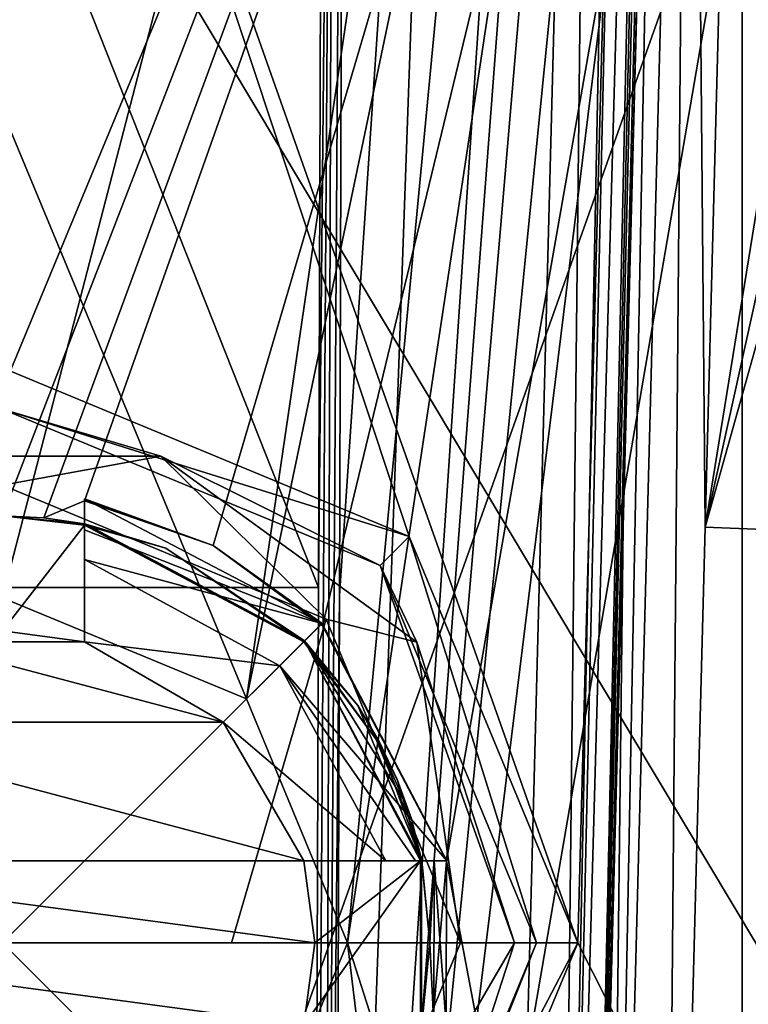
# Model space of a CAD drawing. Header units: millimetres. Extents: x -175 to 175, y 0 to 247.
# Tile 51 of 185: x -149.89 to -145.46, y 77.23 to 83.22. Entities that reach past the tile are written whole.
import ezdxf

# ---------------------------------------------------------------- set-up
doc = ezdxf.new("R2010")
doc.units = ezdxf.units.MM
doc.header["$LTSCALE"] = 65.185185
for name, color, linetype in [('1766', 7, 'CONTINUOUS'), ('1772', 7, 'CONTINUOUS'), ('1800', 7, 'CONTINUOUS'), ('1811', 7, 'CONTINUOUS'), ('1812', 7, 'CONTINUOUS'), ('1813', 7, 'CONTINUOUS'), ('1817', 7, 'CONTINUOUS'), ('1818', 7, 'CONTINUOUS'), ('1819', 7, 'CONTINUOUS'), ('1821', 7, 'CONTINUOUS'), ('1822', 7, 'CONTINUOUS'), ('1824', 7, 'CONTINUOUS'), ('1828', 7, 'CONTINUOUS'), ('1831', 7, 'CONTINUOUS'), ('2224', 7, 'CONTINUOUS'), ('2227', 7, 'CONTINUOUS'), ('2228', 7, 'CONTINUOUS'), ('2229', 7, 'CONTINUOUS'), ('2230', 7, 'CONTINUOUS'), ('2231', 7, 'CONTINUOUS'), ('2232', 7, 'CONTINUOUS'), ('2235', 7, 'CONTINUOUS'), ('2237', 7, 'CONTINUOUS'), ('2238', 7, 'CONTINUOUS'), ('2239', 7, 'CONTINUOUS'), ('2244', 7, 'CONTINUOUS'), ('2245', 7, 'CONTINUOUS'), ('2246', 7, 'CONTINUOUS'), ('2247', 7, 'CONTINUOUS'), ('2272', 7, 'CONTINUOUS'), ('2273', 7, 'CONTINUOUS'), ('2278', 7, 'CONTINUOUS'), ('2284', 7, 'CONTINUOUS')]:
    doc.layers.add(name, color=color, linetype=linetype)

msp = doc.modelspace()

# ---------------------------------------------------------------- linework, layer by layer
at = {"layer": '1766', "color": 7, "linetype": 'CONTINUOUS', "true_color": 0xe0f2ff}
for points in [[(-144.9497, 86.2131, -21.4125), (-150, 71.9935, -22), (-150.001, 86.1132, -22), (-144.9497, 86.2131, -21.4125)], [(-141.7562, 71.2461, -20.397), (-150, 71.9935, -22), (-144.9497, 86.2131, -21.4125), (-141.7562, 71.2461, -20.397)]]:
    msp.add_3dface(points, dxfattribs=at)
at = {"layer": '1772', "color": 7, "linetype": 'CONTINUOUS', "true_color": 0xe0f2ff}
for points in [[(-146.2391, 87.3005, 21.6762), (-150.0174, 87.5651, 22), (-146.5, 77.6, 21.7198), (-146.2391, 87.3005, 21.6762)], [(-146.5, 77.6, 21.7198), (-150.0174, 87.5651, 22), (-147.525, 80.0748, 21.8603), (-146.5, 77.6, 21.7198)], [(-147.525, 80.0748, 21.8603), (-150.0174, 87.5651, 22), (-150, 81.1, 22), (-147.525, 80.0748, 21.8603)], [(-139.4264, 63.6, 19.2925), (-146.2391, 87.3005, 21.6762), (-146.5, 77.6, 21.7198), (-139.4264, 63.6, 19.2925)], [(-142.3866, 86.4647, 20.6406), (-146.2391, 87.3005, 21.6762), (-139.4264, 63.6, 19.2925), (-142.3866, 86.4647, 20.6406)], [(-147.525, 75.1252, 21.8603), (-139.4264, 63.6, 19.2925), (-146.5, 77.6, 21.7198), (-147.525, 75.1252, 21.8603)]]:
    msp.add_3dface(points, dxfattribs=at)
at = {"layer": '1800', "color": 7, "linetype": 'CONTINUOUS', "true_color": 0xe0f2ff}
for points in [[(-150, 80.2, 19.5653), (-150, 95.2524, 19.1712), (-144.3632, 94.8046, 18.336), (-150, 80.2, 19.5653)], [(-150, 80.2, 19.5653), (-144.3632, 94.8046, 18.336), (-149.7489, 80.1878, 19.564), (-150, 80.2, 19.5653)], [(-144.3632, 94.8046, 18.336), (-149.5, 80.2902, 19.5566), (-149.7489, 80.1878, 19.564), (-144.3632, 94.8046, 18.336)], [(-148.718, 80.0202, 19.528), (-149.5, 80.2902, 19.5566), (-144.3632, 94.8046, 18.336), (-148.718, 80.0202, 19.528)], [(-148.0521, 79.5306, 19.4857), (-148.718, 80.0202, 19.528), (-144.3632, 94.8046, 18.336), (-148.0521, 79.5306, 19.4857)], [(-147.2988, 78.1, 19.4335), (-148.0521, 79.5306, 19.4857), (-144.3632, 94.8046, 18.336), (-147.2988, 78.1, 19.4335)], [(-144.9023, 65.4143, 19.2903), (-147.2988, 78.1, 19.4335), (-144.3632, 94.8046, 18.336), (-144.9023, 65.4143, 19.2903)], [(-150, 85.2644, -19.4327), (-142.4951, 72.7157, -18.2807), (-144.2459, 85.4149, -18.5571), (-150, 85.2644, -19.4327)], [(-150, 85.2644, -19.4327), (-150, 73.434, -19.7425), (-142.4951, 72.7157, -18.2807), (-150, 85.2644, -19.4327)], [(-149.7489, 80.1878, 19.564), (-149.5, 80.2902, 19.5566), (-149.5, 80.1515, 19.5602), (-149.7489, 80.1878, 19.564)], [(-147.4485, 78.1, 19.4537), (-147.3737, 78.1, 19.4437), (-147.4, 77.6004, 19.4605), (-147.4485, 78.1, 19.4537)], [(-147.4, 77.6004, 19.4605), (-147.3737, 78.1, 19.4437), (-147.3748, 77.1, 19.4703), (-147.4, 77.6004, 19.4605)], [(-147.3748, 77.1, 19.4703), (-147.3737, 78.1, 19.4437), (-147.3012, 77.1, 19.4602), (-147.3748, 77.1, 19.4703)], [(-147.3737, 78.1, 19.4437), (-147.2988, 78.1, 19.4335), (-147.3012, 77.1, 19.4602), (-147.3737, 78.1, 19.4437)], [(-147.3012, 77.1, 19.4602), (-147.2988, 78.1, 19.4335), (-144.9023, 65.4143, 19.2903), (-147.3012, 77.1, 19.4602)], [(-147.4485, 77.1, 19.4801), (-147.4, 77.6004, 19.4605), (-147.3748, 77.1, 19.4703), (-147.4485, 77.1, 19.4801)]]:
    msp.add_3dface(points, dxfattribs=at)
at = {"layer": '1811', "color": 7, "linetype": 'CONTINUOUS', "true_color": 0xe0f2ff}
for points in [[(-145.7244, 80.131, 7.2758), (-144.1034, 90.135, 7.5377), (-145.4614, 90.1751, 7.5388), (-145.7244, 80.131, 7.2758)], [(-143.5347, 90.0582, 7.5357), (-144.1034, 90.135, 7.5377), (-145.7244, 80.131, 7.2758), (-143.5347, 90.0582, 7.5357)], [(-142.9663, 89.9743, 7.5335), (-143.5347, 90.0582, 7.5357), (-145.7244, 80.131, 7.2758), (-142.9663, 89.9743, 7.5335)], [(-143.2267, 80.0306, 7.2731), (-142.9663, 89.9743, 7.5335), (-145.7244, 80.131, 7.2758), (-143.2267, 80.0306, 7.2731)], [(-145.9874, 70.0869, 7.0128), (-143.2267, 80.0306, 7.2731), (-145.7244, 80.131, 7.2758), (-145.9874, 70.0869, 7.0128)], [(-143.4871, 70.0869, 7.0128), (-143.2267, 80.0306, 7.2731), (-145.9874, 70.0869, 7.0128), (-143.4871, 70.0869, 7.0128)]]:
    msp.add_3dface(points, dxfattribs=at)
at = {"layer": '1812', "color": 7, "linetype": 'CONTINUOUS', "true_color": 0xe0f2ff}
for points in [[(-145.9555, 90.3953, 8.5447), (-146.4872, 70.0869, 8.0129), (-145.9587, 90.2733, 8.2991), (-145.9555, 90.3953, 8.5447)], [(-146.4872, 70.0869, 8.0129), (-145.9611, 90.1781, 8.0387), (-145.9587, 90.2733, 8.2991), (-146.4872, 70.0869, 8.0129)], [(-146.2242, 80.1325, 7.7756), (-145.9611, 90.1781, 8.0387), (-146.4872, 70.0869, 8.0129), (-146.2242, 80.1325, 7.7756)], [(-146.4872, 70.0869, 7.5126), (-146.2242, 80.1325, 7.7756), (-146.4872, 70.0869, 8.0129), (-146.4872, 70.0869, 7.5126)]]:
    msp.add_3dface(points, dxfattribs=at)
at = {"layer": '1813', "color": 7, "linetype": 'CONTINUOUS', "true_color": 0xe0f2ff}
for points in [[(-146.3687, 93.7023, 9.1311), (-153.6313, 93.7023, 9.1311), (-152.1, 77.6, 8.7095), (-146.3687, 93.7023, 9.1311)], [(-151.4848, 79.0851, 8.7484), (-146.3687, 93.7023, 9.1311), (-152.1, 77.6, 8.7095), (-151.4848, 79.0851, 8.7484)], [(-150, 79.7, 8.7645), (-146.3687, 93.7023, 9.1311), (-151.4848, 79.0851, 8.7484), (-150, 79.7, 8.7645)], [(-146.3687, 93.7023, 9.1311), (-150, 79.7, 8.7645), (-148.5152, 79.0851, 8.7484), (-146.3687, 93.7023, 9.1311)], [(-147.9, 77.6, 8.7095), (-146.3687, 93.7023, 9.1311), (-148.5152, 79.0851, 8.7484), (-147.9, 77.6, 8.7095)], [(-146.9871, 70.0869, 8.5128), (-146.3687, 93.7023, 9.1311), (-147.9, 77.6, 8.7095), (-146.9871, 70.0869, 8.5128)], [(-148.5152, 76.1149, 8.6706), (-146.9871, 70.0869, 8.5128), (-147.9, 77.6, 8.7095), (-148.5152, 76.1149, 8.6706)]]:
    msp.add_3dface(points, dxfattribs=at)
at = {"layer": '1817', "color": 7, "linetype": 'CONTINUOUS', "true_color": 0xe0f2ff}
for points in [[(-151.9555, 89.5637, -8.0228), (-148.0446, 89.5637, -8.0228), (-148.0776, 79.7628, -7.7661), (-151.9555, 89.5637, -8.0228)], [(-151.9224, 79.7628, -7.7661), (-151.9555, 89.5637, -8.0228), (-148.0776, 79.7628, -7.7661), (-151.9224, 79.7628, -7.7661)], [(-151.8892, 70.0869, -7.5128), (-151.9224, 79.7628, -7.7661), (-148.1109, 70.0869, -7.5128), (-151.8892, 70.0869, -7.5128)], [(-148.1109, 70.0869, -7.5128), (-151.9224, 79.7628, -7.7661), (-148.0776, 79.7628, -7.7661), (-148.1109, 70.0869, -7.5128)]]:
    msp.add_3dface(points, dxfattribs=at)
at = {"layer": '1818', "color": 7, "linetype": 'CONTINUOUS', "true_color": 0xe0f2ff}
for points in [[(-147.2867, 89.6031, -7.8162), (-146.6708, 89.6515, -7.5758), (-147.9809, 70.0869, -7.4955), (-147.2867, 89.6031, -7.8162)], [(-147.9809, 70.0869, -7.4955), (-146.6708, 89.6515, -7.5758), (-146.559, 88.859, -7.5029), (-147.9809, 70.0869, -7.4955)], [(-147.95, 79.7146, -7.7482), (-147.2867, 89.6031, -7.8162), (-147.9809, 70.0869, -7.4955), (-147.95, 79.7146, -7.7482)], [(-147.9188, 89.5648, -8.0067), (-147.2867, 89.6031, -7.8162), (-147.95, 79.7146, -7.7482), (-147.9188, 89.5648, -8.0067)], [(-146.4485, 88.0613, -7.428), (-147.9809, 70.0869, -7.4955), (-146.559, 88.859, -7.5029), (-146.4485, 88.0613, -7.428)], [(-146.2546, 87.4384, -7.3138), (-147.9809, 70.0869, -7.4955), (-146.4485, 88.0613, -7.428), (-146.2546, 87.4384, -7.3138)], [(-145.9047, 86.9653, -7.1096), (-147.9809, 70.0869, -7.4955), (-146.2546, 87.4384, -7.3138), (-145.9047, 86.9653, -7.1096)], [(-145.1309, 86.681, -6.5945), (-147.9809, 70.0869, -7.4955), (-145.9047, 86.9653, -7.1096), (-145.1309, 86.681, -6.5945)], [(-145.0723, 70.0869, -5.9982), (-147.9809, 70.0869, -7.4955), (-145.1309, 86.681, -6.5945), (-145.0723, 70.0869, -5.9982)]]:
    msp.add_3dface(points, dxfattribs=at)
at = {"layer": '1819', "color": 7, "linetype": 'CONTINUOUS', "true_color": 0xe0f2ff}
for points in [[(-154.5, 93.5041, 4.5), (-145.5, 93.5041, 4.5), (-148.5151, 79.0849, 4.5), (-154.5, 93.5041, 4.5)], [(-150, 79.7, 4.5), (-154.5, 93.5041, 4.5), (-148.5151, 79.0849, 4.5), (-150, 79.7, 4.5)], [(-148.5151, 79.0849, 4.5), (-145.5, 93.5041, 4.5), (-147.9, 77.6, 4.5), (-148.5151, 79.0849, 4.5)], [(-145.5, 93.5041, 4.5), (-145.5, 70.1, 4.5), (-147.9, 77.6, 4.5), (-145.5, 93.5041, 4.5)], [(-147.9, 77.6, 4.5), (-145.5, 70.1, 4.5), (-148.5151, 76.1151, 4.5), (-147.9, 77.6, 4.5)]]:
    msp.add_3dface(points, dxfattribs=at)
at = {"layer": '1821', "color": 7, "linetype": 'CONTINUOUS', "true_color": 0xe0f2ff}
for points in [[(-154.5, 91.8395, -4.5), (-154.5, 70.1, -4.5), (-145.5, 91.8395, -4.5), (-154.5, 91.8395, -4.5)], [(-154.5, 70.1, -4.5), (-145.5, 70.1, -4.5), (-145.5, 91.8395, -4.5), (-154.5, 70.1, -4.5)]]:
    msp.add_3dface(points, dxfattribs=at)
at = {"layer": '1822', "color": 7, "linetype": 'CONTINUOUS', "true_color": 0xe0f2ff}
for points in [[(-145.5, 70.1, 4.5), (-145.5, 93.5041, 4.5), (-145.5, 70.1, -4.5), (-145.5, 70.1, 4.5)], [(-145.5, 70.1, -4.5), (-145.5, 93.5041, 4.5), (-145.5, 91.8395, -4.5), (-145.5, 70.1, -4.5)]]:
    msp.add_3dface(points, dxfattribs=at)
at = {"layer": '1824', "color": 7, "linetype": 'CONTINUOUS', "true_color": 0xe0f2ff}
for points in [[(-146.3687, 93.7023, 9.1311), (-146.9871, 70.0869, 8.5128), (-146.6338, 70.0815, 8.3662), (-146.3687, 93.7023, 9.1311)], [(-146.3687, 93.7023, 9.1311), (-146.6338, 70.0815, 8.3662), (-146.1607, 93.6353, 9.0833), (-146.3687, 93.7023, 9.1311)], [(-146.1607, 93.6353, 9.0833), (-146.6338, 70.0815, 8.3662), (-146.101, 93.6029, 9.0492), (-146.1607, 93.6353, 9.0833)], [(-146.101, 93.6029, 9.0492), (-146.6338, 70.0815, 8.3662), (-145.9774, 93.5065, 8.9307), (-146.101, 93.6029, 9.0492)], [(-146.6338, 70.0815, 8.3662), (-146.4872, 70.0869, 8.0129), (-145.9774, 93.5065, 8.9307), (-146.6338, 70.0815, 8.3662)], [(-145.9774, 93.5065, 8.9307), (-146.4872, 70.0869, 8.0129), (-145.9764, 92.4262, 8.8598), (-145.9774, 93.5065, 8.9307)], [(-145.9764, 92.4262, 8.8598), (-146.4872, 70.0869, 8.0129), (-145.9788, 91.3893, 8.7875), (-145.9764, 92.4262, 8.8598)], [(-145.9788, 91.3893, 8.7875), (-146.4872, 70.0869, 8.0129), (-145.9644, 90.7594, 8.689), (-145.9788, 91.3893, 8.7875)], [(-146.4872, 70.0869, 8.0129), (-145.9555, 90.3953, 8.5447), (-145.9644, 90.7594, 8.689), (-146.4872, 70.0869, 8.0129)]]:
    msp.add_3dface(points, dxfattribs=at)
at = {"layer": '1828', "color": 7, "linetype": 'CONTINUOUS', "true_color": 0xe0f2ff}
for points in [[(-146.3411, 70.0815, 7.1591), (-145.9874, 70.0869, 7.0128), (-145.8147, 90.1818, 7.6853), (-146.3411, 70.0815, 7.1591)], [(-145.9611, 90.1781, 8.0387), (-146.3411, 70.0815, 7.1591), (-145.8147, 90.1818, 7.6853), (-145.9611, 90.1781, 8.0387)], [(-145.9611, 90.1781, 8.0387), (-146.2242, 80.1325, 7.7756), (-146.3411, 70.0815, 7.1591), (-145.9611, 90.1781, 8.0387)], [(-145.9874, 70.0869, 7.0128), (-145.7244, 80.131, 7.2758), (-145.8147, 90.1818, 7.6853), (-145.9874, 70.0869, 7.0128)], [(-145.7244, 80.131, 7.2758), (-145.4614, 90.1751, 7.5388), (-145.8147, 90.1818, 7.6853), (-145.7244, 80.131, 7.2758)], [(-146.2242, 80.1325, 7.7756), (-146.4872, 70.0869, 7.5126), (-146.3411, 70.0815, 7.1591), (-146.2242, 80.1325, 7.7756)]]:
    msp.add_3dface(points, dxfattribs=at)
at = {"layer": '1831', "color": 7, "linetype": 'CONTINUOUS', "true_color": 0xe0f2ff}
for points in [[(-148.1109, 70.0869, -7.5128), (-148.0776, 79.7628, -7.7661), (-147.9812, 89.5605, -8.0187), (-148.1109, 70.0869, -7.5128)], [(-148.1109, 70.0869, -7.5128), (-147.9812, 89.5605, -8.0187), (-148.0453, 70.0868, -7.5084), (-148.1109, 70.0869, -7.5128)], [(-148.0776, 79.7628, -7.7661), (-148.0446, 89.5637, -8.0228), (-147.9812, 89.5605, -8.0187), (-148.0776, 79.7628, -7.7661)], [(-147.9188, 89.5648, -8.0067), (-147.95, 79.7146, -7.7482), (-148.0453, 70.0868, -7.5084), (-147.9188, 89.5648, -8.0067)], [(-147.9812, 89.5605, -8.0187), (-147.9188, 89.5648, -8.0067), (-148.0453, 70.0868, -7.5084), (-147.9812, 89.5605, -8.0187)], [(-147.95, 79.7146, -7.7482), (-147.9809, 70.0869, -7.4955), (-148.0453, 70.0868, -7.5084), (-147.95, 79.7146, -7.7482)]]:
    msp.add_3dface(points, dxfattribs=at)
at = {"layer": '2224', "color": 7, "linetype": 'CONTINUOUS', "true_color": 0xe0f2ff}
for points in [[(-147.5251, 80.0749, 21.2), (-150, 81.1, 21.2), (-150, 80.85, 21.2), (-147.5251, 80.0749, 21.2)], [(-147.7019, 79.8981, 21.2), (-147.5251, 80.0749, 21.2), (-150, 80.85, 21.2), (-147.7019, 79.8981, 21.2)], [(-146.75, 77.6, 21.2), (-147.5251, 80.0749, 21.2), (-147.7019, 79.8981, 21.2), (-146.75, 77.6, 21.2)], [(-146.5, 77.6, 21.2), (-147.5251, 80.0749, 21.2), (-146.75, 77.6, 21.2), (-146.5, 77.6, 21.2)], [(-147.5251, 75.1251, 21.2), (-146.5, 77.6, 21.2), (-147.7019, 75.3019, 21.2), (-147.5251, 75.1251, 21.2)], [(-146.5, 77.6, 21.2), (-146.75, 77.6, 21.2), (-147.7019, 75.3019, 21.2), (-146.5, 77.6, 21.2)]]:
    msp.add_3dface(points, dxfattribs=at)
at = {"layer": '2227', "color": 7, "linetype": 'CONTINUOUS', "true_color": 0xe0f2ff}
for points in [[(-147.525, 80.0748, 21.8603), (-150, 81.1, 22), (-147.5251, 80.0749, 21.2), (-147.525, 80.0748, 21.8603)], [(-150, 81.1, 22), (-150, 81.1, 21.2), (-147.5251, 80.0749, 21.2), (-150, 81.1, 22)], [(-147.525, 80.0748, 21.8603), (-147.5251, 80.0749, 21.2), (-146.5, 77.6, 21.2), (-147.525, 80.0748, 21.8603)], [(-146.5, 77.6, 21.7198), (-147.525, 80.0748, 21.8603), (-146.5, 77.6, 21.2), (-146.5, 77.6, 21.7198)], [(-147.525, 75.1252, 21.8603), (-146.5, 77.6, 21.7198), (-147.5251, 75.1251, 21.2), (-147.525, 75.1252, 21.8603)], [(-146.5, 77.6, 21.7198), (-146.5, 77.6, 21.2), (-147.5251, 75.1251, 21.2), (-146.5, 77.6, 21.7198)]]:
    msp.add_3dface(points, dxfattribs=at)
at = {"layer": '2228', "color": 7, "linetype": 'CONTINUOUS', "true_color": 0xe0f2ff}
for points in [[(-150, 80.2, 19.5653), (-149.7489, 80.1878, 19.564), (-150, 80.2, 21.2), (-150, 80.2, 19.5653)], [(-149.7489, 80.1878, 19.564), (-149.5, 80.1515, 19.5602), (-150, 80.2, 21.2), (-149.7489, 80.1878, 19.564)], [(-150, 80.2, 21.2), (-149.5, 80.1515, 19.5602), (-149.5, 80.1515, 21.1145), (-150, 80.2, 21.2)], [(-150, 80.2, 21.2), (-149.5, 80.1515, 21.1145), (-149.4928, 80.15, 21.2), (-150, 80.2, 21.2)], [(-149.5, 80.1515, 21.1145), (-148.1615, 79.4385, 21.1145), (-149.4928, 80.15, 21.2), (-149.5, 80.1515, 21.1145)], [(-149.4928, 80.15, 21.2), (-148.1615, 79.4385, 21.1145), (-149.005, 80.0021, 21.2), (-149.4928, 80.15, 21.2)], [(-149.005, 80.0021, 21.2), (-148.1615, 79.4385, 21.1145), (-148.1615, 79.4385, 21.2), (-149.005, 80.0021, 21.2)], [(-148.1615, 79.4385, 21.1145), (-147.4485, 78.1, 21.1145), (-148.1615, 79.4385, 21.2), (-148.1615, 79.4385, 21.1145)], [(-148.1615, 79.4385, 21.2), (-147.4485, 78.1, 21.1145), (-147.8382, 79.0445, 21.2), (-148.1615, 79.4385, 21.2)], [(-147.8382, 79.0445, 21.2), (-147.4485, 78.1, 21.1145), (-147.707, 78.8256, 21.2), (-147.8382, 79.0445, 21.2)], [(-147.707, 78.8256, 21.2), (-147.4485, 78.1, 21.1145), (-147.5979, 78.595, 21.2), (-147.707, 78.8256, 21.2)], [(-147.5979, 78.595, 21.2), (-147.4485, 78.1, 21.1145), (-147.512, 78.3547, 21.2), (-147.5979, 78.595, 21.2)], [(-147.512, 78.3547, 21.2), (-147.4485, 78.1, 21.1145), (-147.45, 78.1072, 21.2), (-147.512, 78.3547, 21.2)], [(-147.4485, 78.1, 21.1145), (-147.4, 77.6004, 19.4605), (-147.45, 78.1072, 21.2), (-147.4485, 78.1, 21.1145)], [(-147.45, 78.1072, 21.2), (-147.4, 77.6004, 19.4605), (-147.4, 77.6, 21.2), (-147.45, 78.1072, 21.2)], [(-147.4485, 78.1, 19.4537), (-147.4, 77.6004, 19.4605), (-147.4485, 78.1, 21.1145), (-147.4485, 78.1, 19.4537)], [(-147.4, 77.6, 21.2), (-147.4485, 77.1, 21.1145), (-147.45, 77.0928, 21.2), (-147.4, 77.6, 21.2)], [(-147.4, 77.6004, 19.4605), (-147.4485, 77.1, 19.4801), (-147.4, 77.6, 21.2), (-147.4, 77.6004, 19.4605)], [(-147.4485, 77.1, 19.4801), (-147.4485, 77.1, 21.1145), (-147.4, 77.6, 21.2), (-147.4485, 77.1, 19.4801)]]:
    msp.add_3dface(points, dxfattribs=at)
at = {"layer": '2229', "color": 7, "linetype": 'CONTINUOUS', "true_color": 0xe0f2ff}
for points in [[(-148.5152, 79.0851, 8.7484), (-150, 79.7, 8.7645), (-148.5151, 79.0849, 4.5), (-148.5152, 79.0851, 8.7484)], [(-150, 79.7, 8.7645), (-150, 79.7, 4.5), (-148.5151, 79.0849, 4.5), (-150, 79.7, 8.7645)], [(-147.9, 77.6, 8.7095), (-148.5152, 79.0851, 8.7484), (-147.9, 77.6, 4.5), (-147.9, 77.6, 8.7095)], [(-148.5152, 79.0851, 8.7484), (-148.5151, 79.0849, 4.5), (-147.9, 77.6, 4.5), (-148.5152, 79.0851, 8.7484)], [(-148.5152, 76.1149, 8.6706), (-147.9, 77.6, 8.7095), (-148.5151, 76.1151, 4.5), (-148.5152, 76.1149, 8.6706)], [(-147.9, 77.6, 8.7095), (-147.9, 77.6, 4.5), (-148.5151, 76.1151, 4.5), (-147.9, 77.6, 8.7095)]]:
    msp.add_3dface(points, dxfattribs=at)
at = {"layer": '2230', "color": 7, "linetype": 'CONTINUOUS', "true_color": 0xe0f2ff}
for points in [[(-150, 80.3863, 21.6987), (-150, 77.6, 21.8), (-148.0298, 79.5702, 21.6987), (-150, 80.3863, 21.6987)], [(-148.0298, 79.5702, 21.6987), (-150, 77.6, 21.8), (-148.6059, 77.6, 21.7747), (-148.0298, 79.5702, 21.6987)], [(-147.2137, 77.6, 21.6987), (-148.0298, 79.5702, 21.6987), (-148.6059, 77.6, 21.7747), (-147.2137, 77.6, 21.6987)]]:
    msp.add_3dface(points, dxfattribs=at)
at = {"layer": '2231', "color": 7, "linetype": 'CONTINUOUS', "true_color": 0xe0f2ff}
for points in [[(-149.0371, 80.5637, 21.5405), (-150, 80.85, 21.2), (-150.9629, 80.5637, 21.5405), (-149.0371, 80.5637, 21.5405)], [(-147.7019, 79.8981, 21.2), (-150, 80.85, 21.2), (-149.0371, 80.5637, 21.5405), (-147.7019, 79.8981, 21.2)], [(-150, 80.3863, 21.6987), (-149.0371, 80.5637, 21.5405), (-150.9629, 80.5637, 21.5405), (-150, 80.3863, 21.6987)], [(-150, 80.3863, 21.6987), (-148.0298, 79.5702, 21.6987), (-149.0371, 80.5637, 21.5405), (-150, 80.3863, 21.6987)], [(-147.479, 79.4316, 21.5405), (-147.7019, 79.8981, 21.2), (-149.0371, 80.5637, 21.5405), (-147.479, 79.4316, 21.5405)], [(-148.0298, 79.5702, 21.6987), (-147.479, 79.4316, 21.5405), (-149.0371, 80.5637, 21.5405), (-148.0298, 79.5702, 21.6987)], [(-146.75, 77.6, 21.2), (-147.7019, 79.8981, 21.2), (-146.8838, 77.6, 21.5405), (-146.75, 77.6, 21.2)], [(-146.8838, 77.6, 21.5405), (-147.7019, 79.8981, 21.2), (-147.479, 79.4316, 21.5405), (-146.8838, 77.6, 21.5405)], [(-148.0298, 79.5702, 21.6987), (-147.2137, 77.6, 21.6987), (-147.479, 79.4316, 21.5405), (-148.0298, 79.5702, 21.6987)], [(-147.2137, 77.6, 21.6987), (-146.8838, 77.6, 21.5405), (-147.479, 79.4316, 21.5405), (-147.2137, 77.6, 21.6987)]]:
    msp.add_3dface(points, dxfattribs=at)
at = {"layer": '2232', "color": 7, "linetype": 'CONTINUOUS', "true_color": 0xe0f2ff}
for points in [[(-150, 80.2, 21.2), (-149.4928, 80.15, 21.2), (-149.5, 80.1438, 21.2), (-150, 80.2, 21.2)], [(-150, 79.5, 21.2), (-150, 80.2, 21.2), (-149.5, 80.1438, 21.2), (-150, 79.5, 21.2)], [(-149.5, 79.433, 21.2), (-150, 79.5, 21.2), (-149.5, 80.1438, 21.2), (-149.5, 79.433, 21.2)], [(-149.4928, 80.15, 21.2), (-149.005, 80.0021, 21.2), (-149.5, 80.1438, 21.2), (-149.4928, 80.15, 21.2)], [(-149.5, 80.1438, 21.2), (-149.005, 80.0021, 21.2), (-148.1668, 79.4332, 21.2), (-149.5, 80.1438, 21.2)], [(-149.005, 80.0021, 21.2), (-148.1615, 79.4385, 21.2), (-148.1668, 79.4332, 21.2), (-149.005, 80.0021, 21.2)], [(-148.1615, 79.4385, 21.2), (-147.8382, 79.0445, 21.2), (-148.1668, 79.4332, 21.2), (-148.1615, 79.4385, 21.2)], [(-148.1668, 79.4332, 21.2), (-147.8382, 79.0445, 21.2), (-147.7122, 78.8195, 21.2), (-148.1668, 79.4332, 21.2)], [(-147.8382, 79.0445, 21.2), (-147.707, 78.8256, 21.2), (-147.7122, 78.8195, 21.2), (-147.8382, 79.0445, 21.2)], [(-147.707, 78.8256, 21.2), (-147.5979, 78.595, 21.2), (-147.7122, 78.8195, 21.2), (-147.707, 78.8256, 21.2)], [(-147.7122, 78.8195, 21.2), (-147.5979, 78.595, 21.2), (-147.5575, 78.4692, 21.2), (-147.7122, 78.8195, 21.2)], [(-147.5979, 78.595, 21.2), (-147.512, 78.3547, 21.2), (-147.5575, 78.4692, 21.2), (-147.5979, 78.595, 21.2)], [(-147.5575, 78.4692, 21.2), (-147.512, 78.3547, 21.2), (-147.4562, 78.1, 21.2), (-147.5575, 78.4692, 21.2)], [(-147.512, 78.3547, 21.2), (-147.45, 78.1072, 21.2), (-147.4562, 78.1, 21.2), (-147.512, 78.3547, 21.2)], [(-147.45, 78.1072, 21.2), (-147.45, 77.0928, 21.2), (-147.4562, 77.1, 21.2), (-147.45, 78.1072, 21.2)], [(-147.4562, 78.1, 21.2), (-147.45, 78.1072, 21.2), (-147.4562, 77.1, 21.2), (-147.4562, 78.1, 21.2)], [(-147.45, 78.1072, 21.2), (-147.4, 77.6, 21.2), (-147.45, 77.0928, 21.2), (-147.45, 78.1072, 21.2)], [(-148.167, 78.1, 21.2), (-147.4562, 78.1, 21.2), (-148.1, 77.6, 21.2), (-148.167, 78.1, 21.2)], [(-148.1, 77.6, 21.2), (-147.4562, 78.1, 21.2), (-148.167, 77.1, 21.2), (-148.1, 77.6, 21.2)], [(-148.167, 77.1, 21.2), (-147.4562, 78.1, 21.2), (-147.4562, 77.1, 21.2), (-148.167, 77.1, 21.2)]]:
    msp.add_3dface(points, dxfattribs=at)
at = {"layer": '2235', "color": 7, "linetype": 'CONTINUOUS', "true_color": 0xe0f2ff}
for points in [[(-149.5, 79.433, 18.4), (-149.5, 79.9331, 18.4), (-148.3128, 79.2872, 18.4), (-149.5, 79.433, 18.4)], [(-148.6565, 78.9435, 18.4), (-149.5, 79.433, 18.4), (-148.3128, 79.2872, 18.4), (-148.6565, 78.9435, 18.4)], [(-147.6669, 78.1, 18.4), (-148.6565, 78.9435, 18.4), (-148.3128, 79.2872, 18.4), (-147.6669, 78.1, 18.4)], [(-148.167, 78.1, 18.4), (-148.6565, 78.9435, 18.4), (-147.6669, 78.1, 18.4), (-148.167, 78.1, 18.4)]]:
    msp.add_3dface(points, dxfattribs=at)
at = {"layer": '2237', "color": 7, "linetype": 'CONTINUOUS', "true_color": 0xe0f2ff}
for points in [[(-150, 79.5, 20.4), (-149.5, 79.433, 20.4), (-150.5, 79.433, 20.4), (-150, 79.5, 20.4)], [(-150.5, 79.433, 20.4), (-148.6565, 78.9435, 20.4), (-151.3435, 78.9435, 20.4), (-150.5, 79.433, 20.4)], [(-149.5, 79.433, 20.4), (-148.6565, 78.9435, 20.4), (-150.5, 79.433, 20.4), (-149.5, 79.433, 20.4)], [(-151.3435, 78.9435, 20.4), (-148.167, 78.1, 20.4), (-151.833, 78.1, 20.4), (-151.3435, 78.9435, 20.4)], [(-148.6565, 78.9435, 20.4), (-148.167, 78.1, 20.4), (-151.3435, 78.9435, 20.4), (-148.6565, 78.9435, 20.4)], [(-151.833, 78.1, 20.4), (-148.1, 77.6, 20.4), (-151.9, 77.6, 20.4), (-151.833, 78.1, 20.4)], [(-148.167, 78.1, 20.4), (-148.1, 77.6, 20.4), (-151.833, 78.1, 20.4), (-148.167, 78.1, 20.4)], [(-148.167, 77.1, 20.4), (-151.833, 77.1, 20.4), (-151.9, 77.6, 20.4), (-148.167, 77.1, 20.4)], [(-148.1, 77.6, 20.4), (-148.167, 77.1, 20.4), (-151.9, 77.6, 20.4), (-148.1, 77.6, 20.4)]]:
    msp.add_3dface(points, dxfattribs=at)
at = {"layer": '2238', "color": 7, "linetype": 'CONTINUOUS', "true_color": 0xe0f2ff}
for points in [[(-150, 77.6, 21.8), (-147.2137, 77.6, 21.6987), (-148.6059, 77.6, 21.7747), (-150, 77.6, 21.8)], [(-147.2137, 77.6, 21.6987), (-150, 77.6, 21.8), (-148.0298, 75.6298, 21.6987), (-147.2137, 77.6, 21.6987)], [(-148.0298, 75.6298, 21.6987), (-150, 77.6, 21.8), (-150, 74.8137, 21.6987), (-148.0298, 75.6298, 21.6987)]]:
    msp.add_3dface(points, dxfattribs=at)
at = {"layer": '2239', "color": 7, "linetype": 'CONTINUOUS', "true_color": 0xe0f2ff}
for points in [[(-146.8838, 77.6, 21.5405), (-147.2137, 77.6, 21.6987), (-148.0298, 75.6298, 21.6987), (-146.8838, 77.6, 21.5405)], [(-146.8838, 77.6, 21.5405), (-148.0298, 75.6298, 21.6987), (-147.479, 75.7684, 21.5405), (-146.8838, 77.6, 21.5405)], [(-147.7019, 75.3019, 21.2), (-146.75, 77.6, 21.2), (-147.479, 75.7684, 21.5405), (-147.7019, 75.3019, 21.2)], [(-146.75, 77.6, 21.2), (-146.8838, 77.6, 21.5405), (-147.479, 75.7684, 21.5405), (-146.75, 77.6, 21.2)]]:
    msp.add_3dface(points, dxfattribs=at)
at = {"layer": '2244', "color": 7, "linetype": 'CONTINUOUS', "true_color": 0xe0f2ff}
for points in [[(-148.167, 78.1, 21.2), (-148.1, 77.6, 21.2), (-148.167, 78.1, 20.4), (-148.167, 78.1, 21.2)], [(-148.1, 77.6, 21.2), (-148.1, 77.6, 20.4), (-148.167, 78.1, 20.4), (-148.1, 77.6, 21.2)], [(-148.1, 77.6, 21.2), (-148.167, 77.1, 21.2), (-148.1, 77.6, 20.4), (-148.1, 77.6, 21.2)], [(-148.167, 77.1, 21.2), (-148.167, 77.1, 20.4), (-148.1, 77.6, 20.4), (-148.167, 77.1, 21.2)]]:
    msp.add_3dface(points, dxfattribs=at)
at = {"layer": '2245', "color": 7, "linetype": 'CONTINUOUS', "true_color": 0xe0f2ff}
for points in [[(-147.2988, 78.1, 19.4335), (-147.3737, 78.1, 19.4437), (-148.167, 78.1, 18.4), (-147.2988, 78.1, 19.4335)], [(-147.2988, 78.1, 19.4335), (-148.167, 78.1, 18.4), (-147.2973, 78.1, 19.4167), (-147.2988, 78.1, 19.4335)], [(-147.3737, 78.1, 19.4437), (-147.4485, 78.1, 19.4537), (-148.167, 78.1, 18.4), (-147.3737, 78.1, 19.4437)], [(-147.4485, 78.1, 19.4537), (-147.4485, 78.1, 21.1145), (-148.167, 78.1, 20.4), (-147.4485, 78.1, 19.4537)], [(-148.167, 78.1, 18.4), (-147.4485, 78.1, 19.4537), (-148.167, 78.1, 20.4), (-148.167, 78.1, 18.4)], [(-148.167, 78.1, 20.4), (-147.4485, 78.1, 21.1145), (-147.4523, 78.1, 21.1573), (-148.167, 78.1, 20.4)], [(-147.4562, 78.1, 21.2), (-148.167, 78.1, 21.2), (-148.167, 78.1, 20.4), (-147.4562, 78.1, 21.2)], [(-147.4562, 78.1, 21.2), (-148.167, 78.1, 20.4), (-147.4523, 78.1, 21.1573), (-147.4562, 78.1, 21.2)], [(-148.167, 78.1, 18.4), (-147.6669, 78.1, 18.4), (-147.4861, 78.1, 18.8866), (-148.167, 78.1, 18.4)], [(-147.2973, 78.1, 19.4167), (-148.167, 78.1, 18.4), (-147.2958, 78.1, 19.4), (-147.2973, 78.1, 19.4167)], [(-147.2958, 78.1, 19.4), (-148.167, 78.1, 18.4), (-147.4861, 78.1, 18.8866), (-147.2958, 78.1, 19.4)]]:
    msp.add_3dface(points, dxfattribs=at)
at = {"layer": '2246', "color": 7, "linetype": 'CONTINUOUS', "true_color": 0xe0f2ff}
for points in [[(-149.5, 80.1137, 18.8861), (-149.5, 80.1515, 19.5602), (-149.5, 80.3042, 19.4), (-149.5, 80.1137, 18.8861)], [(-149.5, 80.3042, 19.4), (-149.5, 80.1515, 19.5602), (-149.5, 80.2972, 19.4783), (-149.5, 80.3042, 19.4)], [(-149.5, 80.1515, 19.5602), (-149.5, 80.2902, 19.5566), (-149.5, 80.2972, 19.4783), (-149.5, 80.1515, 19.5602)], [(-149.5, 80.1515, 21.1145), (-149.5, 80.1515, 19.5602), (-149.5, 79.433, 20.4), (-149.5, 80.1515, 21.1145)], [(-149.5, 79.433, 20.4), (-149.5, 80.1515, 19.5602), (-149.5, 80.1137, 18.8861), (-149.5, 79.433, 20.4)], [(-149.5, 79.433, 21.2), (-149.5, 80.1515, 21.1145), (-149.5, 79.433, 20.4), (-149.5, 79.433, 21.2)], [(-149.5, 80.1515, 21.1145), (-149.5, 79.433, 21.2), (-149.5, 80.1477, 21.1573), (-149.5, 80.1515, 21.1145)], [(-149.5, 79.433, 21.2), (-149.5, 80.1438, 21.2), (-149.5, 80.1477, 21.1573), (-149.5, 79.433, 21.2)], [(-149.5, 79.9331, 18.4), (-149.5, 79.433, 20.4), (-149.5, 80.1137, 18.8861), (-149.5, 79.9331, 18.4)], [(-149.5, 79.9331, 18.4), (-149.5, 79.433, 18.4), (-149.5, 79.433, 20.4), (-149.5, 79.9331, 18.4)]]:
    msp.add_3dface(points, dxfattribs=at)
at = {"layer": '2247', "color": 7, "linetype": 'CONTINUOUS', "true_color": 0xe0f2ff}
for points in [[(-150, 79.5, 21.2), (-149.5, 79.433, 21.2), (-150, 79.5, 20.4), (-150, 79.5, 21.2)], [(-149.5, 79.433, 21.2), (-149.5, 79.433, 20.4), (-150, 79.5, 20.4), (-149.5, 79.433, 21.2)]]:
    msp.add_3dface(points, dxfattribs=at)
at = {"layer": '2272', "linetype": 'CONTINUOUS'}
for points in [[(-149.5, 80.3042, 19.4), (-149.5, 80.2972, 19.4783), (-148.718, 80.0202, 19.528), (-149.5, 80.3042, 19.4)], [(-149.5, 80.3042, 19.4), (-148.718, 80.0202, 19.528), (-148.0555, 79.5445, 19.4), (-149.5, 80.3042, 19.4)], [(-149.5, 80.2902, 19.5566), (-148.718, 80.0202, 19.528), (-149.5, 80.2972, 19.4783), (-149.5, 80.2902, 19.5566)], [(-148.718, 80.0202, 19.528), (-148.0521, 79.5306, 19.4857), (-148.0555, 79.5445, 19.4), (-148.718, 80.0202, 19.528)], [(-148.0521, 79.5306, 19.4857), (-147.2988, 78.1, 19.4335), (-148.0555, 79.5445, 19.4), (-148.0521, 79.5306, 19.4857)], [(-147.2988, 78.1, 19.4335), (-147.2973, 78.1, 19.4167), (-148.0555, 79.5445, 19.4), (-147.2988, 78.1, 19.4335)], [(-147.2973, 78.1, 19.4167), (-147.2958, 78.1, 19.4), (-148.0555, 79.5445, 19.4), (-147.2973, 78.1, 19.4167)]]:
    msp.add_3dface(points, dxfattribs=at)
at = {"layer": '2273', "linetype": 'CONTINUOUS'}
for points in [[(-148.1615, 79.4385, 21.1145), (-149.5, 80.1515, 21.1145), (-148.1668, 79.4332, 21.2), (-148.1615, 79.4385, 21.1145)], [(-149.5, 80.1515, 21.1145), (-149.5, 80.1477, 21.1573), (-148.1668, 79.4332, 21.2), (-149.5, 80.1515, 21.1145)], [(-149.5, 80.1438, 21.2), (-148.1668, 79.4332, 21.2), (-149.5, 80.1477, 21.1573), (-149.5, 80.1438, 21.2)], [(-148.1615, 79.4385, 21.1145), (-148.1668, 79.4332, 21.2), (-147.7122, 78.8195, 21.2), (-148.1615, 79.4385, 21.1145)], [(-147.4485, 78.1, 21.1145), (-148.1615, 79.4385, 21.1145), (-147.4523, 78.1, 21.1573), (-147.4485, 78.1, 21.1145)], [(-148.1615, 79.4385, 21.1145), (-147.7122, 78.8195, 21.2), (-147.5575, 78.4692, 21.2), (-148.1615, 79.4385, 21.1145)], [(-148.1615, 79.4385, 21.1145), (-147.5575, 78.4692, 21.2), (-147.4562, 78.1, 21.2), (-148.1615, 79.4385, 21.1145)], [(-148.1615, 79.4385, 21.1145), (-147.4562, 78.1, 21.2), (-147.4523, 78.1, 21.1573), (-148.1615, 79.4385, 21.1145)]]:
    msp.add_3dface(points, dxfattribs=at)
at = {"layer": '2278', "linetype": 'CONTINUOUS'}
for points in [[(-149.5, 80.1137, 18.8861), (-149.5, 80.3042, 19.4), (-148.0555, 79.5445, 19.4), (-149.5, 80.1137, 18.8861)], [(-149.5, 79.9331, 18.4), (-149.5, 80.1137, 18.8861), (-148.0555, 79.5445, 19.4), (-149.5, 79.9331, 18.4)], [(-148.3128, 79.2872, 18.4), (-149.5, 79.9331, 18.4), (-148.0555, 79.5445, 19.4), (-148.3128, 79.2872, 18.4)], [(-147.2958, 78.1, 19.4), (-148.3128, 79.2872, 18.4), (-148.0555, 79.5445, 19.4), (-147.2958, 78.1, 19.4)], [(-147.2958, 78.1, 19.4), (-147.4861, 78.1, 18.8866), (-148.3128, 79.2872, 18.4), (-147.2958, 78.1, 19.4)], [(-147.6669, 78.1, 18.4), (-148.3128, 79.2872, 18.4), (-147.4861, 78.1, 18.8866), (-147.6669, 78.1, 18.4)]]:
    msp.add_3dface(points, dxfattribs=at)
at = {"layer": '2284', "linetype": 'CONTINUOUS'}
for points in [[(-149.5, 79.433, 18.4), (-148.6565, 78.9435, 18.4), (-149.5, 79.433, 20.4), (-149.5, 79.433, 18.4)], [(-148.6565, 78.9435, 18.4), (-148.6565, 78.9435, 20.4), (-149.5, 79.433, 20.4), (-148.6565, 78.9435, 18.4)], [(-148.6565, 78.9435, 18.4), (-148.167, 78.1, 18.4), (-148.6565, 78.9435, 20.4), (-148.6565, 78.9435, 18.4)], [(-148.167, 78.1, 18.4), (-148.167, 78.1, 20.4), (-148.6565, 78.9435, 20.4), (-148.167, 78.1, 18.4)]]:
    msp.add_3dface(points, dxfattribs=at)

doc.saveas('drawing.dxf')
